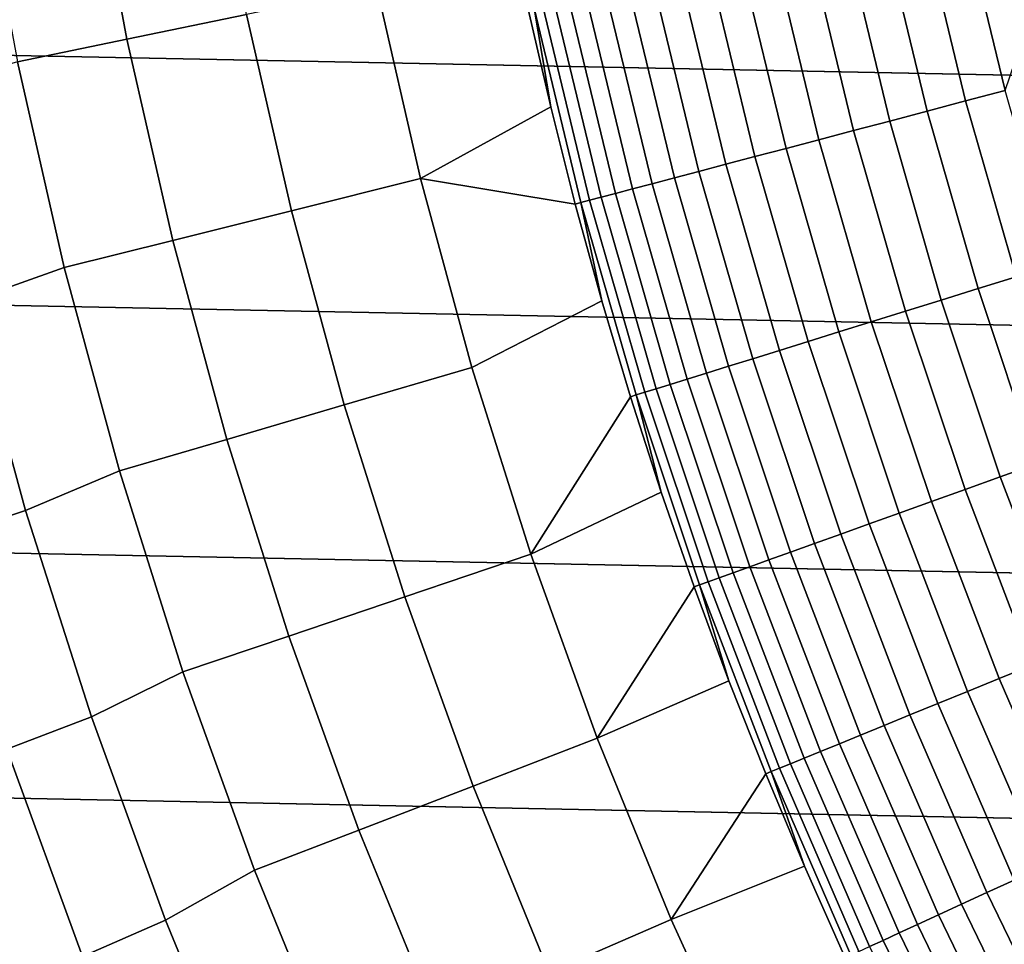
# Model space of a CAD drawing. Header units: metres. Extents: x -32 to 117, y -314 to 32.
# Tile 74 of 256: x -25.65 to -20.65, y -9.78 to -5.09. Entities that reach past the tile are written whole.
import ezdxf

# ---------------------------------------------------------------- set-up
doc = ezdxf.new("R2010")
doc.units = ezdxf.units.M
doc.layers.add('solid_24_501_064_XXX', color=7, linetype='CONTINUOUS')

msp = doc.modelspace()

# ---------------------------------------------------------------- linework, layer by layer
at = {"layer": 'solid_24_501_064_XXX'}
for points in [[(32.089672, -5.148039, -303.5), (-32.269005, -3.867984, -303.5), (-32.397263, -2.582068, -303.5), (32.269005, -3.867984, -303.5)], [(31.859657, -6.419635, -303.5), (-32.089672, -5.148039, -303.5), (-32.269005, -3.867984, -303.5), (32.089672, -5.148039, -303.5)], [(-25.294201, -4.165047, 99.382652), (-25.103264, -5.193296, 99.382652), (-24.49514, -5.067489, 106.589211), (-24.68145, -4.064149, 106.589211)], [(-25.853724, -4.257181, 92.171654), (-25.658564, -5.308175, 92.171654), (-25.103264, -5.193296, 99.382652), (-25.294201, -4.165047, 99.382652)], [(-21.065098, -4.604014, 123.517342), (-20.847519, -5.506019, 123.517342), (-20.647396, -5.453165, 123.577095), (-20.862886, -4.559819, 123.577095)], [(-20.862886, -4.559819, 123.577095), (-20.647396, -5.453165, 123.577095), (-20.525139, -5.095759, 123.621208), (-20.632847, -4.640443, 123.621208)], [(-21.262596, -4.64718, 123.442886), (-21.042976, -5.557642, 123.442886), (-20.847519, -5.506019, 123.517342), (-21.065098, -4.604014, 123.517342)], [(-21.639418, -4.729538, 123.25148), (-21.415907, -5.656136, 123.25148), (-21.232765, -5.607767, 123.354111), (-21.454365, -4.689094, 123.354111)], [(-21.454365, -4.689094, 123.354111), (-21.232765, -5.607767, 123.354111), (-21.042976, -5.557642, 123.442886), (-21.262596, -4.64718, 123.442886)], [(-21.816795, -4.768307, 123.135521), (-21.591454, -5.702499, 123.135521), (-21.415907, -5.656136, 123.25148), (-21.639418, -4.729538, 123.25148)], [(-21.985586, -4.805198, 123.006828), (-21.758501, -5.746618, 123.006828), (-21.591454, -5.702499, 123.135521), (-21.816795, -4.768307, 123.135521)], [(-22.293974, -4.872599, 122.713974), (-22.063704, -5.827224, 122.713974), (-21.916187, -5.788265, 122.866074), (-22.14492, -4.840022, 122.866074)], [(-22.14492, -4.840022, 122.866074), (-21.916187, -5.788265, 122.866074), (-21.758501, -5.746618, 123.006828), (-21.985586, -4.805198, 123.006828)], [(-22.43198, -4.902762, 122.551315), (-22.200283, -5.863297, 122.551315), (-22.063704, -5.827224, 122.713974), (-22.293974, -4.872599, 122.713974)], [(-24.49514, -5.067489, 106.589211), (-24.268059, -6.062394, 106.589211), (-23.613268, -5.89882, 113.790924), (-23.834223, -4.93076, 113.790924)], [(-23.834223, -4.93076, 113.790924), (-23.613268, -5.89882, 113.790924), (-22.95257, -5.536534, 120.980194), (-23.066381, -5.041404, 120.980194)], [(-22.672062, -4.955235, 122.197731), (-22.437883, -5.926049, 122.197731), (-22.325226, -5.896295, 122.378937), (-22.558226, -4.930355, 122.378937)], [(-22.558226, -4.930355, 122.378937), (-22.325226, -5.896295, 122.378937), (-22.200283, -5.863297, 122.551315), (-22.43198, -4.902762, 122.551315)], [(-22.860218, -4.996358, 121.812614), (-22.624098, -5.97523, 121.812614), (-22.53768, -5.952406, 122.008636), (-22.772898, -4.977273, 122.008636)], [(-22.772898, -4.977273, 122.008636), (-22.53768, -5.952406, 122.008636), (-22.437883, -5.926049, 122.197731), (-22.672062, -4.955235, 122.197731)], [(-23.036926, -5.03498, 121.193291), (-23.066381, -5.041404, 120.980194), (-22.95257, -5.536534, 120.980194)], [(-23.036926, -5.03498, 121.193291), (-22.798981, -6.021418, 121.193291), (-22.755085, -6.009825, 121.403885), (-22.992573, -5.025286, 121.403885)], [(-22.798981, -6.021418, 121.193291), (-23.036926, -5.03498, 121.193291), (-22.95257, -5.536534, 120.980194), (-22.828133, -6.029101, 120.980194)], [(-22.992573, -5.025286, 121.403885), (-22.755085, -6.009825, 121.403885), (-22.69669, -5.994402, 121.610687), (-22.933569, -5.01239, 121.610687)], [(-22.933569, -5.01239, 121.610687), (-22.69669, -5.994402, 121.610687), (-22.624098, -5.97523, 121.812614), (-22.860218, -4.996358, 121.812614)], [(-25.103264, -5.193296, 99.382652), (-24.870546, -6.212901, 99.382652), (-24.268059, -6.062394, 106.589211), (-24.49514, -5.067489, 106.589211)], [(31.579252, -7.6812, -303.5), (-31.859657, -6.419635, -303.5), (-32.089672, -5.148039, -303.5), (31.859657, -6.419635, -303.5)], [(-25.658564, -5.308175, 92.171654), (-25.420698, -6.350334, 92.171654), (-24.870546, -6.212901, 99.382652), (-25.103264, -5.193296, 99.382652)], [(-25.906397, -6.522868, 84.956604), (-25.420698, -6.350334, 92.171654), (-25.658564, -5.308175, 92.171654), (-26.152588, -5.45265, 84.956604)], [(-20.847519, -5.506019, 123.517342), (-20.591335, -6.397828, 123.517342), (-20.393673, -6.336413, 123.577095), (-20.647396, -5.453165, 123.577095)], [(-23.613268, -5.89882, 113.790924), (-22.828133, -6.029101, 120.980194), (-22.95257, -5.536534, 120.980194)], [(-21.042976, -5.557642, 123.442886), (-20.784391, -6.457812, 123.442886), (-20.591335, -6.397828, 123.517342), (-20.847519, -5.506019, 123.517342)], [(-21.232765, -5.607767, 123.354111), (-20.971848, -6.516056, 123.354111), (-20.784391, -6.457812, 123.442886), (-21.042976, -5.557642, 123.442886)], [(-21.415907, -5.656136, 123.25148), (-21.152739, -6.572258, 123.25148), (-20.971848, -6.516056, 123.354111), (-21.232765, -5.607767, 123.354111)], [(-21.591454, -5.702499, 123.135521), (-21.326128, -6.626132, 123.135521), (-21.152739, -6.572258, 123.25148), (-21.415907, -5.656136, 123.25148)], [(-21.758501, -5.746618, 123.006828), (-21.491123, -6.677396, 123.006828), (-21.326128, -6.626132, 123.135521), (-21.591454, -5.702499, 123.135521)], [(-22.063704, -5.827224, 122.713974), (-21.792574, -6.771059, 122.713974), (-21.646872, -6.725789, 122.866074), (-21.916187, -5.788265, 122.866074)], [(-21.916187, -5.788265, 122.866074), (-21.646872, -6.725789, 122.866074), (-21.491123, -6.677396, 123.006828), (-21.758501, -5.746618, 123.006828)], [(-22.200283, -5.863297, 122.551315), (-21.927477, -6.812973, 122.551315), (-21.792574, -6.771059, 122.713974), (-22.063704, -5.827224, 122.713974)], [(-22.325226, -5.896295, 122.378937), (-22.050882, -6.851316, 122.378937), (-21.927477, -6.812973, 122.551315), (-22.200283, -5.863297, 122.551315)], [(-24.268059, -6.062394, 106.589211), (-24.000587, -7.047208, 106.589211), (-23.353014, -6.857063, 113.790924), (-23.613268, -5.89882, 113.790924)], [(-23.613268, -5.89882, 113.790924), (-23.353014, -6.857063, 113.790924), (-22.693125, -6.518878, 120.980194), (-22.828133, -6.029101, 120.980194)], [(-22.53768, -5.952406, 122.008636), (-22.260727, -6.916516, 122.008636), (-22.162157, -6.88589, 122.197731), (-22.437883, -5.926049, 122.197731)], [(-22.437883, -5.926049, 122.197731), (-22.162157, -6.88589, 122.197731), (-22.050882, -6.851316, 122.378937), (-22.325226, -5.896295, 122.378937)], [(-22.755085, -6.009825, 121.403885), (-22.47546, -6.983235, 121.403885), (-22.417784, -6.965314, 121.610687), (-22.69669, -5.994402, 121.610687)], [(-22.69669, -5.994402, 121.610687), (-22.417784, -6.965314, 121.610687), (-22.346083, -6.943037, 121.812614), (-22.624098, -5.97523, 121.812614)], [(-22.624098, -5.97523, 121.812614), (-22.346083, -6.943037, 121.812614), (-22.260727, -6.916516, 122.008636), (-22.53768, -5.952406, 122.008636)], [(-22.798981, -6.021418, 121.193291), (-22.828133, -6.029101, 120.980194), (-22.693125, -6.518878, 120.980194)], [(-22.798981, -6.021418, 121.193291), (-22.518816, -6.996706, 121.193291), (-22.47546, -6.983235, 121.403885), (-22.755085, -6.009825, 121.403885)], [(-22.518816, -6.996706, 121.193291), (-22.798981, -6.021418, 121.193291), (-22.693125, -6.518878, 120.980194), (-22.547611, -7.005636, 120.980194)], [(-24.870546, -6.212901, 99.382652), (-24.596434, -7.222165, 99.382652), (-24.000587, -7.047208, 106.589211), (-24.268059, -6.062394, 106.589211)], [(-25.420698, -6.350334, 92.171654), (-25.140522, -7.381923, 92.171654), (-24.596434, -7.222165, 99.382652), (-24.870546, -6.212901, 99.382652)], [(-25.61643, -7.582064, 84.956604), (-25.140522, -7.381923, 92.171654), (-25.420698, -6.350334, 92.171654), (-25.906397, -6.522868, 84.956604)], [(31.248901, -8.930613, -303.5), (-31.579252, -7.6812, -303.5), (-31.859657, -6.419635, -303.5), (31.579252, -7.6812, -303.5)], [(-20.784391, -6.457812, 123.442886), (-20.487318, -7.346024, 123.442886), (-20.29702, -7.27779, 123.517342), (-20.591335, -6.397828, 123.517342)], [(-20.971848, -6.516056, 123.354111), (-20.672096, -7.412278, 123.354111), (-20.487318, -7.346024, 123.442886), (-20.784391, -6.457812, 123.442886)], [(-26.052477, -7.72637, 77.737923), (-25.61643, -7.582064, 84.956604), (-25.906397, -6.522868, 84.956604), (-26.348516, -6.647107, 77.737923)], [(-23.053888, -7.803894, 113.790924), (-22.547611, -7.005636, 120.980194), (-22.693125, -6.518878, 120.980194), (-23.353014, -6.857063, 113.790924)], [(-21.152739, -6.572258, 123.25148), (-20.850399, -7.476212, 123.25148), (-20.672096, -7.412278, 123.354111), (-20.971848, -6.516056, 123.354111)], [(-21.326128, -6.626132, 123.135521), (-21.021311, -7.537494, 123.135521), (-20.850399, -7.476212, 123.25148), (-21.152739, -6.572258, 123.25148)], [(-21.491123, -6.677396, 123.006828), (-21.183947, -7.59581, 123.006828), (-21.021311, -7.537494, 123.135521), (-21.326128, -6.626132, 123.135521)], [(-21.646872, -6.725789, 122.866074), (-21.337471, -7.650858, 122.866074), (-21.183947, -7.59581, 123.006828), (-21.491123, -6.677396, 123.006828)], [(-21.792574, -6.771059, 122.713974), (-21.481091, -7.702355, 122.713974), (-21.337471, -7.650858, 122.866074), (-21.646872, -6.725789, 122.866074)], [(-21.927477, -6.812973, 122.551315), (-21.614065, -7.750034, 122.551315), (-21.481091, -7.702355, 122.713974), (-21.792574, -6.771059, 122.713974)], [(-22.050882, -6.851316, 122.378937), (-21.735706, -7.793651, 122.378937), (-21.614065, -7.750034, 122.551315), (-21.927477, -6.812973, 122.551315)], [(-24.000587, -7.047208, 106.589211), (-23.693169, -8.020293, 106.589211), (-23.053888, -7.803894, 113.790924), (-23.353014, -6.857063, 113.790924)], [(-22.260727, -6.916516, 122.008636), (-21.942553, -7.867818, 122.008636), (-21.845392, -7.83298, 122.197731), (-22.162157, -6.88589, 122.197731)], [(-22.162157, -6.88589, 122.197731), (-21.845392, -7.83298, 122.197731), (-21.735706, -7.793651, 122.378937), (-22.050882, -6.851316, 122.378937)], [(-22.417784, -6.965314, 121.610687), (-22.097364, -7.923328, 121.610687), (-22.026688, -7.897986, 121.812614), (-22.346083, -6.943037, 121.812614)], [(-22.346083, -6.943037, 121.812614), (-22.026688, -7.897986, 121.812614), (-21.942553, -7.867818, 122.008636), (-22.260727, -6.916516, 122.008636)], [(-22.518816, -6.996706, 121.193291), (-22.196953, -7.959037, 121.193291), (-22.154217, -7.943714, 121.403885), (-22.47546, -6.983235, 121.403885)], [(-22.47546, -6.983235, 121.403885), (-22.154217, -7.943714, 121.403885), (-22.097364, -7.923328, 121.610687), (-22.417784, -6.965314, 121.610687)], [(-23.053888, -7.803894, 113.790924), (-22.391657, -7.489151, 120.980194), (-22.547611, -7.005636, 120.980194)], [(-22.518816, -6.996706, 121.193291), (-22.547611, -7.005636, 120.980194), (-22.391657, -7.489151, 120.980194)], [(-22.196953, -7.959037, 121.193291), (-22.518816, -6.996706, 121.193291), (-22.391657, -7.489151, 120.980194), (-22.225336, -7.969199, 120.980194)], [(-24.596434, -7.222165, 99.382652), (-24.281384, -8.219408, 99.382652), (-23.693169, -8.020293, 106.589211), (-24.000587, -7.047208, 106.589211)], [(-25.140522, -7.381923, 92.171654), (-24.818501, -8.401226, 92.171654), (-24.281384, -8.219408, 99.382652), (-24.596434, -7.222165, 99.382652)], [(-25.283178, -8.628448, 84.956604), (-24.818501, -8.401226, 92.171654), (-25.140522, -7.381923, 92.171654), (-25.61643, -7.582064, 84.956604)], [(-20.672096, -7.412278, 123.354111), (-20.334063, -8.294775, 123.354111), (-20.152308, -8.220632, 123.442886), (-20.487318, -7.346024, 123.442886)], [(-20.850399, -7.476212, 123.25148), (-20.509451, -8.36632, 123.25148), (-20.334063, -8.294775, 123.354111), (-20.672096, -7.412278, 123.354111)], [(-22.716394, -8.737735, 113.790924), (-22.225336, -7.969199, 120.980194), (-22.391657, -7.489151, 120.980194), (-23.053888, -7.803894, 113.790924)], [(-21.021311, -7.537494, 123.135521), (-20.677568, -8.434899, 123.135521), (-20.509451, -8.36632, 123.25148), (-20.850399, -7.476212, 123.25148)], [(-21.183947, -7.59581, 123.006828), (-20.837545, -8.500157, 123.006828), (-20.677568, -8.434899, 123.135521), (-21.021311, -7.537494, 123.135521)], [(-25.71225, -8.792528, 77.737923), (-25.283178, -8.628448, 84.956604), (-25.61643, -7.582064, 84.956604), (-26.052477, -7.72637, 77.737923)], [(-21.337471, -7.650858, 122.866074), (-20.988558, -8.56176, 122.866074), (-20.837545, -8.500157, 123.006828), (-21.183947, -7.59581, 123.006828)], [(30.869179, -10.16578, -303.5), (-31.248901, -8.930613, -303.5), (-31.579252, -7.6812, -303.5), (31.248901, -8.930613, -303.5)], [(-21.481091, -7.702355, 122.713974), (-21.129829, -8.619388, 122.713974), (-20.988558, -8.56176, 122.866074), (-21.337471, -7.650858, 122.866074)], [(-21.614065, -7.750034, 122.551315), (-21.260628, -8.672744, 122.551315), (-21.129829, -8.619388, 122.713974), (-21.481091, -7.702355, 122.713974)], [(-21.735706, -7.793651, 122.378937), (-21.380281, -8.721554, 122.378937), (-21.260628, -8.672744, 122.551315), (-21.614065, -7.750034, 122.551315)], [(-23.693169, -8.020293, 106.589211), (-23.346313, -8.98003, 106.589211), (-22.716394, -8.737735, 113.790924), (-23.053888, -7.803894, 113.790924)], [(-21.942553, -7.867818, 122.008636), (-21.583744, -8.804551, 122.008636), (-21.488173, -8.765565, 122.197731), (-21.845392, -7.83298, 122.197731)], [(-21.845392, -7.83298, 122.197731), (-21.488173, -8.765565, 122.197731), (-21.380281, -8.721554, 122.378937), (-21.735706, -7.793651, 122.378937)], [(-22.026688, -7.897986, 121.812614), (-21.666504, -8.838311, 121.812614), (-21.583744, -8.804551, 122.008636), (-21.942553, -7.867818, 122.008636)], [(-22.154217, -7.943714, 121.403885), (-21.791948, -8.889482, 121.403885), (-21.736025, -8.866671, 121.610687), (-22.097364, -7.923328, 121.610687)], [(-22.097364, -7.923328, 121.610687), (-21.736025, -8.866671, 121.610687), (-21.666504, -8.838311, 121.812614), (-22.026688, -7.897986, 121.812614)], [(-22.716394, -8.737735, 113.790924), (-22.048725, -8.445558, 120.980194), (-22.225336, -7.969199, 120.980194)], [(-22.196953, -7.959037, 121.193291), (-22.225336, -7.969199, 120.980194), (-22.048725, -8.445558, 120.980194)], [(-22.196953, -7.959037, 121.193291), (-21.833984, -8.906631, 121.193291), (-21.791948, -8.889482, 121.403885), (-22.154217, -7.943714, 121.403885)], [(-21.833984, -8.906631, 121.193291), (-22.196953, -7.959037, 121.193291), (-22.048725, -8.445558, 120.980194), (-21.861904, -8.918006, 120.980194)], [(-24.281384, -8.219408, 99.382652), (-23.925919, -9.202971, 99.382652), (-23.346313, -8.98003, 106.589211), (-23.693169, -8.020293, 106.589211)], [(-24.818501, -8.401226, 92.171654), (-24.455173, -9.406547, 92.171654), (-23.925919, -9.202971, 99.382652), (-24.281384, -8.219408, 99.382652)], [(-20.677568, -8.434899, 123.135521), (-20.295534, -9.316685, 123.135521), (-20.130524, -9.240936, 123.25148), (-20.509451, -8.36632, 123.25148)], [(-24.907202, -9.660252, 84.956604), (-24.455173, -9.406547, 92.171654), (-24.818501, -8.401226, 92.171654), (-25.283178, -8.628448, 84.956604)], [(-20.837545, -8.500157, 123.006828), (-20.452557, -9.388765, 123.006828), (-20.295534, -9.316685, 123.135521), (-20.677568, -8.434899, 123.135521)], [(-22.341089, -9.657033, 113.790924), (-21.861904, -8.918006, 120.980194), (-22.048725, -8.445558, 120.980194), (-22.716394, -8.737735, 113.790924)], [(-20.988558, -8.56176, 122.866074), (-20.600779, -9.456807, 122.866074), (-20.452557, -9.388765, 123.006828), (-20.837545, -8.500157, 123.006828)], [(-21.129829, -8.619388, 122.713974), (-20.739439, -9.52046, 122.713974), (-20.600779, -9.456807, 122.866074), (-20.988558, -8.56176, 122.866074)], [(-25.328411, -9.843774, 77.737923), (-24.907202, -9.660252, 84.956604), (-25.283178, -8.628448, 84.956604), (-25.71225, -8.792528, 77.737923)], [(-21.260628, -8.672744, 122.551315), (-20.867823, -9.579394, 122.551315), (-20.739439, -9.52046, 122.713974), (-21.129829, -8.619388, 122.713974)], [(-21.380281, -8.721554, 122.378937), (-20.985266, -9.633307, 122.378937), (-20.867823, -9.579394, 122.551315), (-21.260628, -8.672744, 122.551315)], [(-23.346313, -8.98003, 106.589211), (-22.960602, -9.92482, 106.589211), (-22.341089, -9.657033, 113.790924), (-22.716394, -8.737735, 113.790924)], [(-21.488173, -8.765565, 122.197731), (-21.091164, -9.681918, 122.197731), (-20.985266, -9.633307, 122.378937), (-21.380281, -8.721554, 122.378937)], [(-21.583744, -8.804551, 122.008636), (-21.184969, -9.72498, 122.008636), (-21.091164, -9.681918, 122.197731), (-21.488173, -8.765565, 122.197731)], [(-26.102579, -8.902869, 70.516006), (-25.714857, -9.967542, 70.516006), (-25.328411, -9.843774, 77.737923), (-25.71225, -8.792528, 77.737923)], [(-21.736025, -8.866671, 121.610687), (-21.334436, -9.793593, 121.610687), (-21.266199, -9.762269, 121.812614), (-21.666504, -8.838311, 121.812614)], [(-21.666504, -8.838311, 121.812614), (-21.266199, -9.762269, 121.812614), (-21.184969, -9.72498, 122.008636), (-21.583744, -8.804551, 122.008636)], [(-21.833984, -8.906631, 121.193291), (-21.430586, -9.837731, 121.193291), (-21.389326, -9.81879, 121.403885), (-21.791948, -8.889482, 121.403885)], [(-21.791948, -8.889482, 121.403885), (-21.389326, -9.81879, 121.403885), (-21.334436, -9.793593, 121.610687), (-21.736025, -8.866671, 121.610687)], [(30.440569, -11.385158, -303.5), (-30.869179, -10.16578, -303.5), (-31.248901, -8.930613, -303.5), (30.869179, -10.16578, -303.5)], [(-22.341089, -9.657033, 113.790924), (-21.664963, -9.386326, 120.980194), (-21.861904, -8.918006, 120.980194)], [(-21.833984, -8.906631, 121.193291), (-21.861904, -8.918006, 120.980194), (-21.664963, -9.386326, 120.980194)], [(-21.430586, -9.837731, 121.193291), (-21.833984, -8.906631, 121.193291), (-21.664963, -9.386326, 120.980194), (-21.457989, -9.8503, 120.980194)], [(-23.925919, -9.202971, 99.382652), (-23.53063, -10.171217, 99.382652), (-22.960602, -9.92482, 106.589211), (-23.346313, -8.98003, 106.589211)], [(-24.455173, -9.406547, 92.171654), (-24.051142, -10.39621, 92.171654), (-23.53063, -10.171217, 99.382652), (-23.925919, -9.202971, 99.382652)], [(-22.341089, -9.657033, 113.790924), (-21.9286, -10.560257, 113.790924), (-21.457989, -9.8503, 120.980194), (-21.664963, -9.386326, 120.980194)], [(-24.48914, -10.675732, 84.956604), (-24.051142, -10.39621, 92.171654), (-24.455173, -9.406547, 92.171654), (-24.907202, -9.660252, 84.956604)], [(-20.739439, -9.52046, 122.713974), (-20.310646, -10.403902, 122.713974), (-20.174852, -10.334343, 122.866074), (-20.600779, -9.456807, 122.866074)], [(-20.867823, -9.579394, 122.551315), (-20.436375, -10.468305, 122.551315), (-20.310646, -10.403902, 122.713974), (-20.739439, -9.52046, 122.713974)], [(-20.985266, -9.633307, 122.378937), (-20.55139, -10.52722, 122.378937), (-20.436375, -10.468305, 122.551315), (-20.867823, -9.579394, 122.551315)], [(-21.091164, -9.681918, 122.197731), (-20.655098, -10.580343, 122.197731), (-20.55139, -10.52722, 122.378937), (-20.985266, -9.633307, 122.378937)], [(-24.901613, -10.878324, 77.737923), (-24.48914, -10.675732, 84.956604), (-24.907202, -9.660252, 84.956604), (-25.328411, -9.843774, 77.737923)], [(-22.960602, -9.92482, 106.589211), (-22.536674, -10.853091, 106.589211), (-21.9286, -10.560257, 113.790924), (-22.341089, -9.657033, 113.790924)], [(-21.184969, -9.72498, 122.008636), (-20.746964, -10.6274, 122.008636), (-20.655098, -10.580343, 122.197731), (-21.091164, -9.681918, 122.197731)], [(-21.266199, -9.762269, 121.812614), (-20.826515, -10.66815, 121.812614), (-20.746964, -10.6274, 122.008636), (-21.184969, -9.72498, 122.008636)], [(-21.334436, -9.793593, 121.610687), (-20.893339, -10.70238, 121.610687), (-20.826515, -10.66815, 121.812614), (-21.266199, -9.762269, 121.812614)]]:
    msp.add_3dface(points, dxfattribs=at)

doc.saveas('drawing.dxf')
